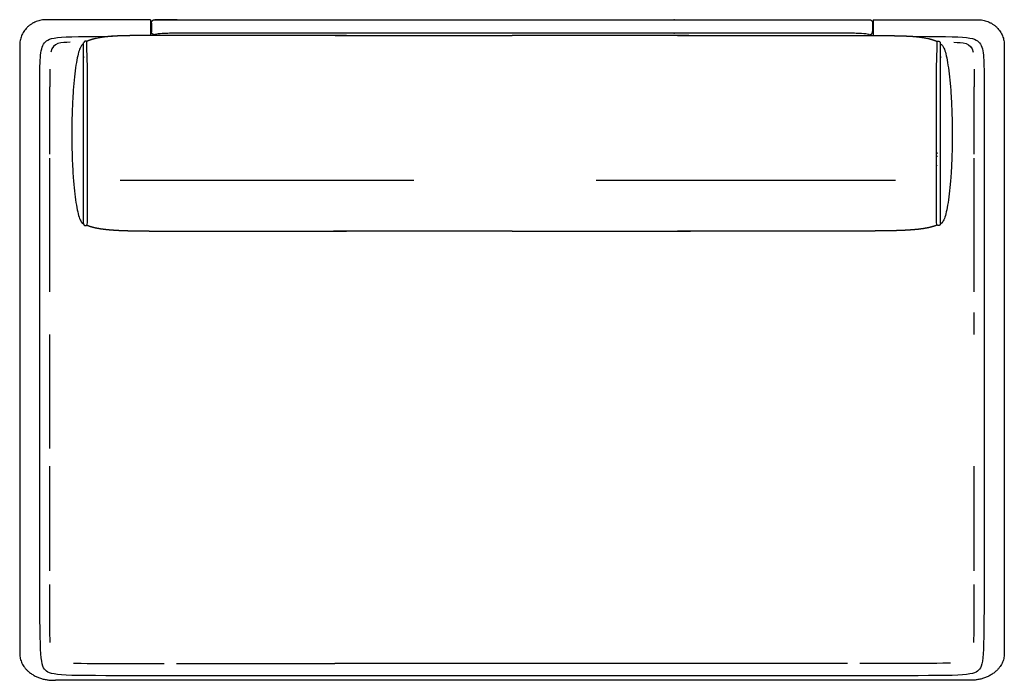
# Model space of a CAD drawing. Header units: millimetres. Extents: x -429 to 783, y -778 to 171.
# Tile 8 of 219: x -241 to -92, y -316 to -216. Entities that reach past the tile are written whole.
import ezdxf

# ---------------------------------------------------------------- set-up
doc = ezdxf.new("R2010")
doc.units = ezdxf.units.MM
doc.layers.get('0').update_dxf_attribs({"true_color": 0x000000})

msp = doc.modelspace()

# ---------------------------------------------------------------- linework, layer by layer
at = {"linetype": 'Continuous', "lineweight": -3}
for p, q in [((-216.53, -215.75), (-166.62, -215.75)), ((-166.62, -215.75), (-116.71, -215.75)), ((-229.71, -218.27), (-227.16, -218.26)), ((-166.62, -217.77), (-216.53, -217.77)), ((-193.42, -218.13), (-166.62, -218.13)), ((-116.71, -217.77), (-166.62, -217.77)), ((-139.82, -218.13), (-166.62, -218.13)), ((-106.08, -218.26), (-103.53, -218.27)), ((-236.62, -223.21), (-236.63, -223.57)), ((-236.63, -223.57), (-236.63, -223.96)), ((-96.62, -223.21), (-96.61, -223.57)), ((-96.61, -223.57), (-96.61, -223.96)), ((-236.63, -223.96), (-236.64, -224.39)), ((-236.64, -224.39), (-236.64, -224.86)), ((-236.64, -224.86), (-236.64, -225.37)), ((-96.61, -223.96), (-96.61, -224.39)), ((-96.61, -224.39), (-96.6, -224.86)), ((-96.6, -224.86), (-96.6, -225.37)), ((-236.64, -225.37), (-236.64, -225.91)), ((-96.6, -225.37), (-96.6, -225.91)), ((-225.97, -240.03), (-181.49, -240.03)), ((-153.89, -240.03), (-108.53, -240.03)), ((-231.05, -246.84), (-231.05, -246.84)), ((-102.19, -246.84), (-102.2, -246.84)), ((-236.64, -250.76), (-236.64, -247.99)), ((-166.62, -247.74), (-193.64, -247.74)), ((-166.62, -247.74), (-139.6, -247.74)), ((-96.6, -250.76), (-96.6, -247.99)), ((-236.64, -253.71), (-236.64, -250.76)), ((-96.6, -253.71), (-96.6, -250.76)), ((-236.64, -256.82), (-236.64, -253.71)), ((-96.6, -256.82), (-96.6, -253.71)), ((-236.64, -256.95), (-236.64, -256.82)), ((-96.6, -256.95), (-96.6, -256.82)), ((-96.6, -263.41), (-96.6, -260.07)), ((-236.64, -280.66), (-236.64, -280.53)), ((-236.64, -283.84), (-236.64, -283.32)), ((-96.6, -283.84), (-96.6, -283.32)), ((-236.64, -287.03), (-236.64, -283.84)), ((-96.6, -287.03), (-96.6, -283.84)), ((-236.64, -290.08), (-236.64, -287.03)), ((-96.6, -290.08), (-96.6, -287.03)), ((-236.64, -292.95), (-236.64, -290.08)), ((-96.6, -292.95), (-96.6, -290.08)), ((-236.64, -295.63), (-236.64, -292.95)), ((-96.6, -295.63), (-96.6, -292.95)), ((-236.64, -298.08), (-236.64, -295.63)), ((-96.6, -298.08), (-96.6, -295.63)), ((-236.64, -299.16), (-236.64, -298.08)), ((-96.6, -299.16), (-96.6, -298.08)), ((-236.64, -302.21), (-236.64, -301.27)), ((-96.6, -302.21), (-96.6, -301.27)), ((-236.64, -303.93), (-236.64, -302.21)), ((-96.61, -303.93), (-96.6, -302.21)), ((-236.63, -305.42), (-236.64, -303.93)), ((-96.61, -305.42), (-96.61, -303.93)), ((-236.63, -306.72), (-236.63, -305.42)), ((-96.61, -306.72), (-96.61, -305.42)), ((-236.62, -307.84), (-236.63, -306.72)), ((-96.62, -307.84), (-96.61, -306.72)), ((-236.61, -308.78), (-236.62, -307.84)), ((-96.63, -308.78), (-96.62, -307.84)), ((-236.6, -309.56), (-236.61, -308.78)), ((-236.59, -310.03), (-236.6, -309.56)), ((-96.66, -310.03), (-96.64, -309.56)), ((-96.64, -309.56), (-96.63, -308.78)), ((-233.03, -313.16), (-232.69, -313.16)), ((-232.69, -313.16), (-231.9, -313.18)), ((-231.9, -313.18), (-230.97, -313.19)), ((-230.97, -313.19), (-229.86, -313.2)), ((-229.86, -313.2), (-228.56, -313.2)), ((-228.56, -313.2), (-227.07, -313.2)), ((-227.07, -313.2), (-225.36, -313.2)), ((-225.36, -313.2), (-223.42, -313.21)), ((-223.42, -313.21), (-221.23, -313.21)), ((-221.23, -313.21), (-219.32, -313.21)), ((-217.45, -313.21), (-216.11, -313.21)), ((-216.11, -313.21), (-213.24, -313.21)), ((-213.24, -313.21), (-210.19, -313.21)), ((-210.19, -313.21), (-207.01, -313.21)), ((-207.01, -313.21), (-203.71, -313.21)), ((-203.71, -313.21), (-200.33, -313.21)), ((-200.33, -313.21), (-196.9, -313.21)), ((-196.9, -313.21), (-193.45, -313.21)), ((-166.62, -313.21), (-193.45, -313.21)), ((-139.79, -313.21), (-166.62, -313.21)), ((-136.34, -313.21), (-139.79, -313.21)), ((-132.91, -313.21), (-136.34, -313.21)), ((-129.53, -313.21), (-132.91, -313.21)), ((-126.24, -313.21), (-129.53, -313.21)), ((-123.05, -313.21), (-126.24, -313.21)), ((-120, -313.21), (-123.05, -313.21)), ((-117.13, -313.21), (-120, -313.21)), ((-115.8, -313.21), (-117.13, -313.21)), ((-112.01, -313.21), (-113.93, -313.21)), ((-109.83, -313.21), (-112.01, -313.21)), ((-107.89, -313.2), (-109.83, -313.21)), ((-106.17, -313.2), (-107.89, -313.2)), ((-104.68, -313.2), (-106.17, -313.2)), ((-103.39, -313.2), (-104.68, -313.2)), ((-102.28, -313.19), (-103.39, -313.2)), ((-101.34, -313.18), (-102.28, -313.19)), ((-100.55, -313.16), (-101.34, -313.18)), ((-100.21, -313.16), (-100.55, -313.16)), ((-166.62, -315.75), (-235.8, -315.75)), ((-166.62, -315.07), (-222.09, -315.07)), ((-111.15, -315.07), (-166.62, -315.07)), ((-97.44, -315.75), (-166.62, -315.75))]:
    msp.add_line(p, q, dxfattribs=at)
for points in [[(-222.09, -315.07), (-224.35, -315.07), (-226.36, -315.07), (-228.14, -315.06), (-229.71, -315.05), (-231.08, -315.04), (-232.27, -315.02), (-233.29, -315), (-234.15, -314.96), (-234.88, -314.92), (-235.48, -314.86), (-235.97, -314.79), (-236.36, -314.71), (-236.68, -314.61), (-236.93, -314.5), (-237.14, -314.37), (-237.31, -314.22), (-237.45, -314.05), (-237.58, -313.84), (-237.69, -313.59), (-237.79, -313.27), (-237.87, -312.87), (-237.94, -312.37), (-237.99, -311.77), (-238.04, -311.04), (-238.07, -310.17), (-238.1, -309.15), (-238.11, -307.96), (-238.13, -306.58), (-238.13, -305.01), (-238.14, -303.22), (-238.14, -301.2), (-238.14, -298.94), (-238.14, -225.05), (-238.14, -224.43), (-238.14, -223.85), (-238.13, -223.31), (-238.13, -222.8), (-238.11, -222.33), (-238.1, -221.89), (-238.07, -221.49), (-238.04, -221.12), (-237.99, -220.77), (-237.94, -220.46), (-237.87, -220.17), (-237.79, -219.91), (-237.69, -219.67), (-237.58, -219.46), (-237.45, -219.27), (-237.31, -219.1), (-237.14, -218.95), (-236.93, -218.82), (-236.68, -218.71), (-236.36, -218.61), (-235.97, -218.53), (-235.48, -218.46), (-234.88, -218.41), (-234.15, -218.36), (-233.29, -218.33), (-232.27, -218.3), (-231.08, -218.28), (-229.71, -218.27)], [(-230.93, -246.49), (-230.92, -223.03), (-231.01, -219.94), (-231.02, -219.13)], [(-103.53, -218.27), (-102.16, -218.28), (-100.97, -218.3), (-99.95, -218.33), (-99.09, -218.36), (-98.37, -218.41), (-97.77, -218.46), (-97.28, -218.53), (-96.88, -218.61), (-96.56, -218.71), (-96.31, -218.82), (-96.11, -218.95), (-95.94, -219.1), (-95.79, -219.27), (-95.66, -219.46), (-95.55, -219.67), (-95.46, -219.91), (-95.37, -220.17), (-95.31, -220.46), (-95.25, -220.77), (-95.21, -221.12), (-95.17, -221.49), (-95.15, -221.89), (-95.13, -222.33), (-95.12, -222.8), (-95.11, -223.31), (-95.11, -223.85), (-95.1, -224.43), (-95.1, -225.05), (-95.1, -298.94), (-95.1, -301.2), (-95.11, -303.22), (-95.11, -305.01), (-95.12, -306.58), (-95.13, -307.96), (-95.15, -309.15), (-95.17, -310.17), (-95.21, -311.04), (-95.25, -311.77), (-95.31, -312.37), (-95.37, -312.87), (-95.46, -313.27), (-95.55, -313.59), (-95.66, -313.84), (-95.79, -314.05), (-95.94, -314.22), (-96.11, -314.37), (-96.31, -314.5), (-96.56, -314.61), (-96.88, -314.71), (-97.28, -314.79), (-97.77, -314.86), (-98.37, -314.92), (-99.09, -314.96), (-99.95, -315), (-100.97, -315.02), (-102.16, -315.04), (-103.53, -315.05), (-105.1, -315.06), (-106.88, -315.07), (-108.89, -315.07), (-111.15, -315.07)], [(-102.31, -246.49), (-102.33, -223.03), (-102.23, -219.94), (-102.22, -219.13)]]:
    msp.add_lwpolyline(points, dxfattribs=at)
for points, weights in [([(-237.2, -215.75), (-241.2, -215.75), (-241.2, -219.6)], [1, 0.707106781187, 1]), ([(-221.25, -216.25), (-221.25, -215.86), (-220.87, -215.76)], [1, 0.755922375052, 0.918640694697]), ([(-220.87, -215.76), (-220.81, -215.75), (-220.75, -215.75)], [0.918640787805, 0.951184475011, 1]), ([(-112.49, -215.75), (-112.43, -215.75), (-112.37, -215.76)], [1, 0.951184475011, 0.918640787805]), ([(-112.37, -215.76), (-111.99, -215.86), (-111.99, -216.25)], [0.918640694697, 0.755922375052, 1]), ([(-96.04, -215.75), (-92.04, -215.75), (-92.04, -219.6)], [1, 0.707106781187, 1]), ([(-221.25, -217.53), (-221.25, -217.55), (-221.25, -217.56)], [1, 0.988642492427, 0.978165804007]), ([(-220.75, -218.03), (-221.22, -218.03), (-221.25, -217.56)], [1, 0.718551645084, 0.978004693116]), ([(-112.49, -218.03), (-112.02, -218.03), (-111.99, -217.56)], [1, 0.718551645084, 0.978004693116]), ([(-111.99, -217.53), (-111.99, -217.55), (-111.99, -217.56)], [1, 0.988642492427, 0.978165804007]), ([(-231.53, -246.61), (-231.55, -246.79), (-231.37, -246.88)], [1, 0.707106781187, 1]), ([(-231.37, -246.88), (-231.16, -246.98), (-231.05, -246.84)], [1, 0.707658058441, 0.998899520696]), ([(-101.88, -246.88), (-102.09, -246.98), (-102.19, -246.84)], [1, 0.707658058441, 0.998899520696]), ([(-101.71, -246.61), (-101.69, -246.79), (-101.88, -246.88)], [1, 0.707106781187, 1]), ([(-241.2, -311.6), (-241.29, -315.93), (-235.8, -315.75)], [1, 0.707106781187, 1]), ([(-92.04, -311.6), (-91.95, -315.93), (-97.44, -315.75)], [1, 0.707106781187, 1])]:
    msp.add_rational_spline(points, weights, degree=2, dxfattribs=at)
for points, degree in [([(-221.36, -215.75), (-229.28, -215.75), (-237.2, -215.75)], 2), ([(-221.36, -215.75), (-221.36, -216.94), (-221.36, -218.13)], 2), ([(-221.25, -216.25), (-221.25, -216.25), (-221.25, -216.25), (-221.25, -216.25)], 3), ([(-221.25, -217.53), (-221.25, -217.1), (-221.25, -216.68), (-221.25, -216.25)], 3), ([(-221.25, -216.25), (-221.25, -216.67), (-221.25, -217.1), (-221.25, -217.53)], 3), ([(-221.25, -216.25), (-221.25, -216.67), (-221.25, -217.1), (-221.25, -217.53)], 3), ([(-220.75, -215.75), (-220.75, -215.75), (-220.53, -215.75), (-219.61, -215.75), (-218.23, -215.75), (-217.1, -215.75), (-216.53, -215.75)], 3), ([(-191.25, -215.75), (-191.2, -215.75), (-191.14, -215.75)], 2), ([(-141.99, -215.75), (-142.05, -215.75), (-142.1, -215.75)], 2), ([(-116.71, -215.75), (-116.14, -215.75), (-115.02, -215.75), (-113.63, -215.75), (-112.71, -215.75), (-112.49, -215.75), (-112.49, -215.75)], 3), ([(-111.99, -216.25), (-111.99, -216.25), (-111.99, -216.25), (-111.99, -216.25)], 3), ([(-111.99, -216.25), (-111.99, -216.68), (-111.99, -217.1), (-111.99, -217.53)], 3), ([(-111.99, -216.25), (-111.99, -216.67), (-111.99, -217.1), (-111.99, -217.53)], 3), ([(-111.99, -216.25), (-111.99, -216.67), (-111.99, -217.1), (-111.99, -217.53)], 3), ([(-111.89, -215.75), (-103.96, -215.75), (-96.04, -215.75)], 2), ([(-111.89, -215.75), (-111.89, -216.94), (-111.89, -218.13)], 2), ([(-221.25, -217.56), (-221.25, -217.55), (-221.25, -217.54), (-221.25, -217.53)], 3), ([(-221.25, -217.53), (-221.25, -217.53), (-221.25, -217.53), (-221.25, -217.53)], 3), ([(-221.25, -217.53), (-221.25, -217.53), (-221.25, -217.53), (-221.25, -217.53)], 3), ([(-111.99, -217.56), (-111.99, -217.55), (-111.99, -217.54), (-111.99, -217.53)], 3), ([(-111.99, -217.53), (-111.99, -217.53), (-111.99, -217.53), (-111.99, -217.53)], 3), ([(-111.99, -217.53), (-111.99, -217.53), (-111.99, -217.53), (-111.99, -217.53)], 3), ([(-233.57, -219.17), (-234.83, -219.25), (-236.23, -219.1), (-236.47, -220.67)], 3), ([(-231.53, -246.61), (-231.52, -240.31), (-231.54, -235.81), (-231.53, -229.31), (-231.51, -224.02), (-231.54, -220.97), (-231.54, -219.77), (-231.51, -219.25)], 3), ([(-231.02, -219.13), (-231.03, -219.08), (-231.05, -219.04)], 2), ([(-230.52, -218.78), (-230.52, -218.78), (-230.52, -218.78)], 2), ([(-220.75, -218.13), (-220.75, -218.08), (-220.75, -218.03)], 2), ([(-191.14, -217.77), (-191.2, -217.77), (-191.25, -217.77)], 2), ([(-142.1, -217.77), (-142.05, -217.77), (-141.99, -217.77)], 2), ([(-112.49, -218.13), (-112.49, -218.08), (-112.49, -218.03)], 2), ([(-102.72, -218.78), (-102.72, -218.78), (-102.72, -218.78)], 2), ([(-102.22, -219.13), (-102.22, -219.08), (-102.2, -219.04)], 2), ([(-101.71, -246.61), (-101.72, -240.31), (-101.7, -235.81), (-101.72, -229.31), (-101.73, -224.02), (-101.71, -220.97), (-101.71, -219.77), (-101.73, -219.25)], 3), ([(-99.67, -219.17), (-98.41, -219.25), (-97.01, -219.1), (-96.77, -220.67)], 3), ([(-241.2, -219.6), (-241.2, -265.6), (-241.2, -311.6)], 2), ([(-92.04, -219.6), (-92.04, -265.6), (-92.04, -311.6)], 2), ([(-230.98, -223.76), (-230.98, -223.75), (-230.98, -223.73)], 2), ([(-102.26, -223.76), (-102.26, -223.75), (-102.26, -223.73)], 2), ([(-231.01, -234.71), (-231.01, -234.71), (-231.01, -234.71)], 2), ([(-102.23, -234.71), (-102.23, -234.71), (-102.23, -234.71)], 2), ([(-230.99, -237.75), (-230.99, -237.78), (-230.99, -237.81)], 2), ([(-230.99, -237.75), (-230.99, -237.75), (-230.99, -237.75)], 2), ([(-102.25, -237.75), (-102.25, -237.75), (-102.25, -237.75)], 2), ([(-102.25, -237.75), (-102.25, -237.78), (-102.25, -237.81)], 2), ([(-231.05, -246.84), (-230.99, -246.79), (-230.94, -246.69), (-230.93, -246.49)], 3), ([(-231.05, -246.84), (-230.85, -246.91), (-230.65, -246.99)], 2), ([(-102.2, -246.84), (-102.39, -246.91), (-102.59, -246.99)], 2), ([(-102.2, -246.84), (-102.25, -246.79), (-102.31, -246.69), (-102.31, -246.49)], 3), ([(-236.64, -280.53), (-236.64, -271.97), (-236.64, -263.41)], 2)]:
    msp.add_open_spline(points, degree=degree, dxfattribs=at)
for points, degree, knots in [([(-221.25, -216.25), (-221.25, -216.18), (-221.24, -216.12), (-221.19, -216), (-221.15, -215.94), (-221.1, -215.89), (-221.04, -215.83), (-220.96, -215.78), (-220.87, -215.76)], 3, [68.085882, 68.085882, 68.085882, 68.085882, 69.98273, 69.98273, 72.038292, 72.038292, 72.038292, 74.765325, 74.765325, 74.765325, 74.765325]), ([(-217.34, -215.75), (-217.91, -215.75), (-219.03, -215.75), (-220.13, -215.75), (-220.63, -215.75), (-220.75, -215.75)], 3, [0, 0, 0, 0, 17.031643, 34.063285, 40.663715, 40.663715, 40.663715, 40.663715]), ([(-115.91, -215.75), (-115.34, -215.75), (-114.21, -215.75), (-113.11, -215.75), (-112.62, -215.75), (-112.49, -215.75)], 3, [0, 0, 0, 0, 17.031643, 34.063285, 40.663715, 40.663715, 40.663715, 40.663715]), ([(-112.37, -215.76), (-112.28, -215.78), (-112.2, -215.83), (-112.14, -215.89), (-112.09, -215.94), (-112.05, -216), (-112.01, -216.12), (-111.99, -216.18), (-111.99, -216.25)], 3, [1.238993, 1.238993, 1.238993, 1.238993, 3.966027, 3.966027, 3.966027, 6.021588, 6.021588, 7.918436, 7.918436, 7.918436, 7.918436]), ([(-224.02, -218.16), (-224.5, -218.16), (-224.97, -218.17), (-225.43, -218.18), (-225.89, -218.19), (-226.31, -218.21), (-226.74, -218.23), (-227.13, -218.25), (-227.53, -218.28), (-227.9, -218.32), (-228.26, -218.35), (-228.6, -218.4), (-228.93, -218.45), (-229.24, -218.5), (-229.55, -218.56), (-229.83, -218.63), (-230.11, -218.7), (-230.37, -218.78), (-230.63, -218.86), (-230.84, -218.95), (-231.05, -219.04)], 2, [0, 0, 0, 1, 1, 2, 2, 3, 3, 4, 4, 5, 5, 6, 6, 7, 7, 8, 8, 9, 9, 9.915918, 9.915918, 9.915918]), ([(-191.67, -218.13), (-191.78, -218.13), (-191.9, -218.13), (-192.88, -218.13), (-193.87, -218.13), (-194.85, -218.13), (-195.83, -218.13), (-196.8, -218.13), (-197.77, -218.13), (-198.74, -218.13), (-199.7, -218.13), (-200.65, -218.13), (-201.6, -218.13), (-202.54, -218.13), (-203.47, -218.13), (-204.39, -218.13), (-205.31, -218.13), (-206.21, -218.13), (-207.11, -218.13), (-207.99, -218.13), (-208.87, -218.13), (-209.72, -218.13), (-210.57, -218.13), (-211.4, -218.13), (-212.22, -218.13), (-213.02, -218.13), (-213.82, -218.13), (-214.58, -218.13), (-215.35, -218.13), (-216.08, -218.13), (-216.81, -218.13), (-217.51, -218.13), (-218.2, -218.13), (-218.86, -218.13), (-219.51, -218.13), (-220.13, -218.13), (-220.75, -218.13), (-221.33, -218.13), (-221.91, -218.14), (-222.45, -218.14), (-223, -218.15), (-223.51, -218.15), (-224.02, -218.16)], 2, [287.88668, 287.88668, 287.88668, 288, 288, 289, 289, 290, 290, 291, 291, 292, 292, 293, 293, 294, 294, 295, 295, 296, 296, 297, 297, 298, 298, 299, 299, 300, 300, 301, 301, 302, 302, 303, 303, 304, 304, 305, 305, 306, 306, 307, 307, 308, 308, 308]), ([(-216.53, -217.77), (-217.33, -217.77), (-218.84, -217.8), (-220.38, -217.9), (-220.75, -217.99), (-220.75, -218.03)], 3, [847.753417, 847.753417, 847.753417, 847.753417, 871.632731, 893.785469, 915.938207, 915.938207, 915.938207, 915.938207]), ([(-141.57, -218.13), (-141.46, -218.13), (-141.35, -218.13), (-140.36, -218.13), (-139.38, -218.13), (-138.4, -218.13), (-137.42, -218.13), (-136.44, -218.13), (-135.47, -218.13), (-134.51, -218.13), (-133.54, -218.13), (-132.59, -218.13), (-131.64, -218.13), (-130.71, -218.13), (-129.77, -218.13), (-128.85, -218.13), (-127.93, -218.13), (-127.03, -218.13), (-126.13, -218.13), (-125.25, -218.13), (-124.38, -218.13), (-123.52, -218.13), (-122.67, -218.13), (-121.84, -218.13), (-121.02, -218.13), (-120.22, -218.13), (-119.42, -218.13), (-118.66, -218.13), (-117.89, -218.13), (-117.16, -218.13), (-116.43, -218.13), (-115.74, -218.13), (-115.04, -218.13), (-114.39, -218.13), (-113.73, -218.13), (-113.11, -218.13), (-112.5, -218.13), (-111.91, -218.13), (-111.33, -218.14), (-110.79, -218.14), (-110.24, -218.15), (-109.73, -218.15), (-109.22, -218.16)], 2, [287.88668, 287.88668, 287.88668, 288, 288, 289, 289, 290, 290, 291, 291, 292, 292, 293, 293, 294, 294, 295, 295, 296, 296, 297, 297, 298, 298, 299, 299, 300, 300, 301, 301, 302, 302, 303, 303, 304, 304, 305, 305, 306, 306, 307, 307, 308, 308, 308]), ([(-112.49, -218.03), (-112.49, -217.99), (-112.87, -217.9), (-114.41, -217.8), (-115.91, -217.77), (-116.71, -217.77)], 3, [-68.185342, -68.185342, -68.185342, -68.185342, -46.032604, -23.879866, -0.000553, -0.000553, -0.000553, -0.000553]), ([(-109.22, -218.16), (-108.75, -218.16), (-108.27, -218.17), (-107.81, -218.18), (-107.36, -218.19), (-106.93, -218.21), (-106.5, -218.23), (-106.11, -218.25), (-105.71, -218.28), (-105.35, -218.32), (-104.98, -218.35), (-104.65, -218.4), (-104.31, -218.45), (-104, -218.5), (-103.69, -218.56), (-103.41, -218.63), (-103.13, -218.7), (-102.87, -218.78), (-102.62, -218.86), (-102.41, -218.95), (-102.2, -219.04)], 2, [0, 0, 0, 1, 1, 2, 2, 3, 3, 4, 4, 5, 5, 6, 6, 7, 7, 8, 8, 9, 9, 9.915918, 9.915918, 9.915918]), ([(-231.53, -221.34), (-231.53, -221.34), (-231.53, -221.33), (-231.53, -221.33), (-231.53, -221.32), (-231.53, -221.32), (-231.53, -221.31), (-231.53, -221.3), (-231.53, -221.29), (-231.53, -221.28), (-231.53, -221.27)], 2, [0, 0, 0, 1.166667, 1.166667, 2.333333, 2.333333, 3.5, 3.5, 5.833333, 5.833333, 7, 7, 7]), ([(-231.53, -221.34), (-231.53, -221.35), (-231.53, -221.35), (-231.53, -221.36), (-231.53, -221.36), (-231.53, -221.37), (-231.53, -221.37), (-231.53, -221.38), (-231.53, -221.38), (-231.53, -221.39), (-231.53, -221.39), (-231.53, -221.4), (-231.53, -221.4), (-231.53, -221.41), (-231.53, -221.41), (-231.53, -221.42), (-231.53, -221.42), (-231.53, -221.43), (-231.53, -221.43), (-231.53, -221.44), (-231.53, -221.44), (-231.53, -221.45), (-231.53, -221.45), (-231.53, -221.46), (-231.53, -221.46), (-231.53, -221.47), (-231.53, -221.47)], 2, [-12, -12, -12, -11, -11, -10, -10, -9, -9, -8, -8, -7, -7, -6, -6, -5, -5, -4, -4, -3, -3, -2, -2, -1, -1, 0, 0, 0.982787, 0.982787, 0.982787]), ([(-231.53, -221.47), (-231.53, -221.49), (-231.53, -221.5), (-231.53, -221.49), (-231.53, -221.49), (-231.53, -221.48), (-231.53, -221.48), (-231.53, -221.47), (-231.53, -221.47), (-231.53, -221.46), (-231.53, -221.46), (-231.53, -221.45), (-231.53, -221.45), (-231.53, -221.44), (-231.53, -221.44), (-231.53, -221.43), (-231.53, -221.43), (-231.53, -221.42), (-231.53, -221.42), (-231.53, -221.41), (-231.53, -221.41), (-231.53, -221.4), (-231.53, -221.4), (-231.53, -221.39), (-231.53, -221.39), (-231.53, -221.38), (-231.53, -221.38), (-231.53, -221.37), (-231.53, -221.37), (-231.53, -221.36), (-231.53, -221.35)], 2, [1.020384, 1.020384, 1.020384, 2, 2, 3, 3, 4, 4, 5, 5, 6, 6, 7, 7, 8, 8, 9, 9, 10, 10, 11, 11, 12, 12, 13, 13, 14, 14, 15, 15, 15.590801, 15.590801, 15.590801]), ([(-101.71, -221.34), (-101.71, -221.34), (-101.71, -221.33), (-101.71, -221.33), (-101.71, -221.32), (-101.71, -221.32), (-101.71, -221.31), (-101.71, -221.3), (-101.71, -221.29), (-101.71, -221.28), (-101.71, -221.27)], 2, [0, 0, 0, 1.166667, 1.166667, 2.333333, 2.333333, 3.5, 3.5, 5.833333, 5.833333, 7, 7, 7]), ([(-101.71, -221.34), (-101.71, -221.35), (-101.71, -221.35), (-101.71, -221.36), (-101.71, -221.36), (-101.71, -221.37), (-101.71, -221.37), (-101.71, -221.38), (-101.71, -221.38), (-101.71, -221.39), (-101.71, -221.39), (-101.71, -221.4), (-101.71, -221.4), (-101.71, -221.41), (-101.71, -221.41), (-101.71, -221.42), (-101.71, -221.42), (-101.71, -221.43), (-101.71, -221.43), (-101.71, -221.44), (-101.71, -221.44), (-101.71, -221.45), (-101.71, -221.45), (-101.71, -221.46), (-101.71, -221.46), (-101.71, -221.47), (-101.71, -221.47)], 2, [-12, -12, -12, -11, -11, -10, -10, -9, -9, -8, -8, -7, -7, -6, -6, -5, -5, -4, -4, -3, -3, -2, -2, -1, -1, 0, 0, 0.982787, 0.982787, 0.982787]), ([(-101.71, -221.47), (-101.71, -221.49), (-101.71, -221.5), (-101.71, -221.49), (-101.71, -221.49), (-101.71, -221.48), (-101.71, -221.48), (-101.71, -221.47), (-101.71, -221.47), (-101.71, -221.46), (-101.71, -221.46), (-101.71, -221.45), (-101.71, -221.45), (-101.71, -221.44), (-101.71, -221.44), (-101.71, -221.43), (-101.71, -221.43), (-101.71, -221.42), (-101.71, -221.42), (-101.71, -221.41), (-101.71, -221.41), (-101.71, -221.4), (-101.71, -221.4), (-101.71, -221.39), (-101.71, -221.39), (-101.71, -221.38), (-101.71, -221.38), (-101.71, -221.37), (-101.71, -221.37), (-101.71, -221.36), (-101.71, -221.35)], 2, [1.020384, 1.020384, 1.020384, 2, 2, 3, 3, 4, 4, 5, 5, 6, 6, 7, 7, 8, 8, 9, 9, 10, 10, 11, 11, 12, 12, 13, 13, 14, 14, 15, 15, 15.590801, 15.590801, 15.590801]), ([(-236.64, -236.11), (-236.64, -235.84), (-236.64, -235.57), (-236.64, -234.84), (-236.64, -234.1), (-236.64, -233.44), (-236.64, -232.77), (-236.64, -232.17), (-236.64, -231.57), (-236.64, -231.03), (-236.64, -230.49), (-236.64, -230.01), (-236.64, -229.52), (-236.64, -229.09), (-236.64, -228.65), (-236.64, -228.26), (-236.64, -227.86), (-236.64, -227.51), (-236.64, -227.15), (-236.64, -226.83), (-236.64, -226.51), (-236.64, -226.21), (-236.64, -225.91)], 2, [5.668112, 5.668112, 5.668112, 6, 6, 7, 7, 8, 8, 9, 9, 10, 10, 11, 11, 12, 12, 13, 13, 14, 14, 15, 15, 16, 16, 16]), ([(-96.6, -236.11), (-96.6, -235.84), (-96.6, -235.57), (-96.6, -234.84), (-96.6, -234.1), (-96.6, -233.44), (-96.6, -232.77), (-96.6, -232.17), (-96.6, -231.57), (-96.6, -231.03), (-96.6, -230.49), (-96.6, -230.01), (-96.6, -229.52), (-96.6, -229.09), (-96.6, -228.65), (-96.6, -228.26), (-96.6, -227.86), (-96.6, -227.51), (-96.6, -227.15), (-96.6, -226.83), (-96.6, -226.51), (-96.6, -226.21), (-96.6, -225.91)], 2, [5.668112, 5.668112, 5.668112, 6, 6, 7, 7, 8, 8, 9, 9, 10, 10, 11, 11, 12, 12, 13, 13, 14, 14, 15, 15, 16, 16, 16]), ([(-236.64, -247.99), (-236.64, -246.72), (-236.64, -245.44), (-236.64, -244.27), (-236.64, -243.1), (-236.64, -242.02), (-236.64, -240.95), (-236.64, -239.97), (-236.64, -238.99), (-236.64, -238.09), (-236.64, -237.2), (-236.64, -236.95), (-236.64, -236.71)], 2, [0, 0, 0, 1, 1, 2, 2, 3, 3, 4, 4, 5, 5, 5.303368, 5.303368, 5.303368]), ([(-231, -235.85), (-231, -235.88), (-231, -235.91), (-231, -235.94), (-231, -235.97), (-231, -235.99), (-231, -236.02), (-231, -236.05), (-231, -236.07)], 2, [6.888593, 6.888593, 6.888593, 7.916523, 7.916523, 8.944454, 8.944454, 9.972384, 9.972384, 10.988738, 10.988738, 10.988738]), ([(-231, -236.35), (-231, -236.38), (-231, -236.4), (-231, -236.43), (-231, -236.45), (-231, -236.48), (-231, -236.51)], 2, [7.109202, 7.109202, 7.109202, 8, 8, 9, 9, 9.994055, 9.994055, 9.994055]), ([(-102.24, -235.85), (-102.24, -235.88), (-102.24, -235.91), (-102.24, -235.94), (-102.24, -235.97), (-102.24, -235.99), (-102.24, -236.02), (-102.24, -236.05), (-102.24, -236.07)], 2, [6.888593, 6.888593, 6.888593, 7.916523, 7.916523, 8.944454, 8.944454, 9.972384, 9.972384, 10.988738, 10.988738, 10.988738]), ([(-102.24, -236.35), (-102.24, -236.38), (-102.24, -236.4), (-102.24, -236.43), (-102.24, -236.45), (-102.24, -236.48), (-102.24, -236.51)], 2, [7.109202, 7.109202, 7.109202, 8, 8, 9, 9, 9.994055, 9.994055, 9.994055]), ([(-96.6, -247.99), (-96.6, -246.72), (-96.6, -245.44), (-96.6, -244.27), (-96.6, -243.1), (-96.6, -242.02), (-96.6, -240.95), (-96.6, -239.97), (-96.6, -238.99), (-96.6, -238.09), (-96.6, -237.2), (-96.6, -236.95), (-96.6, -236.71)], 2, [0, 0, 0, 1, 1, 2, 2, 3, 3, 4, 4, 5, 5, 5.303368, 5.303368, 5.303368]), ([(-230.65, -246.99), (-230.4, -247.06), (-230.14, -247.14), (-229.86, -247.21), (-229.58, -247.27), (-229.27, -247.32), (-228.96, -247.38), (-228.62, -247.42), (-228.29, -247.47), (-227.92, -247.51), (-227.56, -247.54), (-227.16, -247.57), (-226.77, -247.6), (-226.34, -247.62), (-225.92, -247.65), (-225.46, -247.66), (-225, -247.68), (-224.51, -247.69), (-224.02, -247.71), (-223.5, -247.71), (-222.97, -247.72), (-222.42, -247.73), (-221.86, -247.73), (-221.26, -247.74), (-220.67, -247.74), (-220.04, -247.74), (-219.41, -247.74), (-218.75, -247.74), (-218.08, -247.74), (-217.38, -247.74), (-216.67, -247.74), (-215.94, -247.74), (-215.2, -247.74), (-214.42, -247.74), (-213.65, -247.74), (-212.85, -247.74), (-212.05, -247.74), (-211.22, -247.74), (-210.38, -247.74), (-209.53, -247.74), (-208.67, -247.74), (-207.79, -247.74), (-206.91, -247.74), (-206.01, -247.74), (-205.1, -247.74), (-204.18, -247.74), (-203.26, -247.74), (-202.32, -247.74), (-201.38, -247.74), (-200.43, -247.74), (-199.48, -247.74), (-198.52, -247.74), (-197.55, -247.74), (-196.58, -247.74), (-195.61, -247.74), (-194.63, -247.74), (-193.65, -247.74), (-192.66, -247.74), (-191.67, -247.74)], 2, [10.315253, 10.315253, 10.315253, 11.3153, 11.3153, 12.315347, 12.315347, 13.315394, 13.315394, 14.315441, 14.315441, 15.315488, 15.315488, 16.315536, 16.315536, 17.315583, 17.315583, 18.31563, 18.31563, 19.315677, 19.315677, 20.315724, 20.315724, 21.315771, 21.315771, 22.315818, 22.315818, 23.315865, 23.315865, 24.315912, 24.315912, 25.31596, 25.31596, 26.316007, 26.316007, 27.316054, 27.316054, 28.316101, 28.316101, 29.316148, 29.316148, 30.316195, 30.316195, 31.316242, 31.316242, 32.316289, 32.316289, 33.316336, 33.316336, 34.316384, 34.316384, 35.316431, 35.316431, 36.316478, 36.316478, 37.316525, 37.316525, 38.316572, 38.316572, 39.316619, 39.316619, 39.316619]), ([(-102.59, -246.99), (-102.85, -247.06), (-103.1, -247.14), (-103.38, -247.21), (-103.66, -247.27), (-103.97, -247.32), (-104.28, -247.38), (-104.62, -247.42), (-104.95, -247.47), (-105.32, -247.51), (-105.69, -247.54), (-106.08, -247.57), (-106.48, -247.6), (-106.9, -247.62), (-107.33, -247.65), (-107.79, -247.66), (-108.24, -247.68), (-108.73, -247.69), (-109.22, -247.71), (-109.75, -247.71), (-110.27, -247.72), (-110.83, -247.73), (-111.39, -247.73), (-111.98, -247.74), (-112.57, -247.74), (-113.2, -247.74), (-113.83, -247.74), (-114.5, -247.74), (-115.16, -247.74), (-115.87, -247.74), (-116.57, -247.74), (-117.31, -247.74), (-118.05, -247.74), (-118.82, -247.74), (-119.59, -247.74), (-120.39, -247.74), (-121.2, -247.74), (-122.03, -247.74), (-122.86, -247.74), (-123.72, -247.74), (-124.57, -247.74), (-125.45, -247.74), (-126.34, -247.74), (-127.24, -247.74), (-128.14, -247.74), (-129.06, -247.74), (-129.98, -247.74), (-130.92, -247.74), (-131.86, -247.74), (-132.81, -247.74), (-133.76, -247.74), (-134.73, -247.74), (-135.69, -247.74), (-136.66, -247.74), (-137.64, -247.74), (-138.62, -247.74), (-139.6, -247.74), (-140.58, -247.74), (-141.57, -247.74)], 2, [10.315253, 10.315253, 10.315253, 11.3153, 11.3153, 12.315347, 12.315347, 13.315394, 13.315394, 14.315441, 14.315441, 15.315488, 15.315488, 16.315536, 16.315536, 17.315583, 17.315583, 18.31563, 18.31563, 19.315677, 19.315677, 20.315724, 20.315724, 21.315771, 21.315771, 22.315818, 22.315818, 23.315865, 23.315865, 24.315912, 24.315912, 25.31596, 25.31596, 26.316007, 26.316007, 27.316054, 27.316054, 28.316101, 28.316101, 29.316148, 29.316148, 30.316195, 30.316195, 31.316242, 31.316242, 32.316289, 32.316289, 33.316336, 33.316336, 34.316384, 34.316384, 35.316431, 35.316431, 36.316478, 36.316478, 37.316525, 37.316525, 38.316572, 38.316572, 39.316619, 39.316619, 39.316619])]:
    msp.add_open_spline(points, degree=degree, knots=knots, dxfattribs=at)
for points, weights, knots in [([(-231.05, -219.04), (-231.11, -218.92), (-231.34, -219.03), (-231.51, -219.12), (-231.51, -219.25)], [1, 0.707106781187, 1, 0.755358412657, 0.919394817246], [6.283185, 6.283185, 6.283185, 7.853982, 7.853982, 9.166003, 9.166003, 9.166003]), ([(-102.2, -219.04), (-102.13, -218.92), (-101.9, -219.03), (-101.74, -219.12), (-101.73, -219.25)], [1, 0.707106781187, 1, 0.755358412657, 0.919394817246], [6.283185, 6.283185, 6.283185, 7.853982, 7.853982, 9.166003, 9.166003, 9.166003]), ([(-231.52, -219.45), (-233.31, -219.45), (-233.31, -233.03), (-233.32, -246.61), (-231.53, -246.61)], [1, 0.707106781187, 1, 0.707106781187, 1], [6.283185, 6.283185, 6.283185, 7.853982, 7.853982, 9.424778, 9.424778, 9.424778]), ([(-101.72, -219.45), (-99.94, -219.45), (-99.93, -233.03), (-99.92, -246.61), (-101.71, -246.61)], [1, 0.707106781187, 1, 0.707106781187, 1], [6.283185, 6.283185, 6.283185, 7.853982, 7.853982, 9.424778, 9.424778, 9.424778])]:
    msp.add_rational_spline(points, weights, degree=2, knots=knots, dxfattribs=at)

doc.saveas('drawing.dxf')
